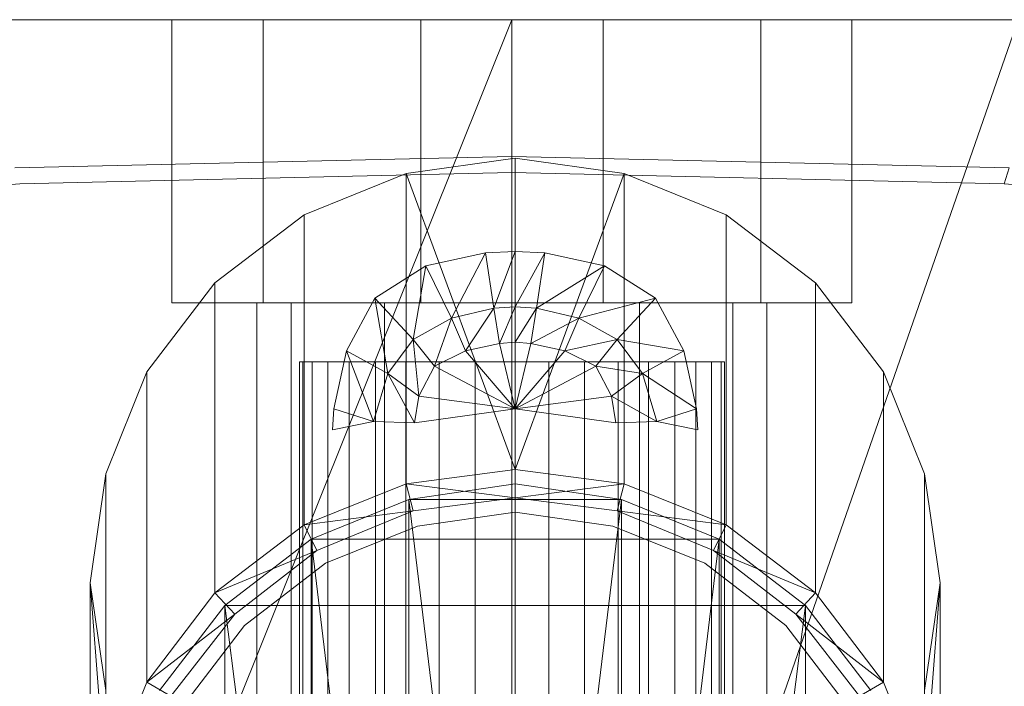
# Model space of a CAD drawing. Header units: metres. Extents: x 391.1 to 427.5, y 12.7 to 28.4.
# Tile 234 of 245: x 413.2444 to 413.3139, y 24.0736 to 24.1207. Entities that reach past the tile are written whole.
import ezdxf

# ---------------------------------------------------------------- set-up
doc = ezdxf.new("R2010")
doc.units = ezdxf.units.M
doc.layers.add('02_MOBILIARIO', color=7, linetype='Continuous', lineweight=18)
doc.layers.add('A-DETL-____-MBND', color=7, linetype='Continuous', lineweight=18)

# ---------------------------------------------------------------- blocks, each defined once
blk = doc.blocks.new('Family - Rentamans PS-1-153427-01_ELEC _PS1')
at = {"layer": 'A-DETL-____-MBND', "color": 253, "true_color": 0xaaaaaa}
for p, q in [((0.361455, 0.265), (0.004061, 0.265)), ((0.182758, 0.265), (0.141568, 0.162272)), ((0.182758, 0.265), (0.147019, 0.265)), ((0.165189, 0.265), (0.158758, 0.265)), ((0.158758, 0.265), (0.158758, 0.245)), ((0.158758, 0.265), (0.158758, 0.245)), ((0.158758, 0.265), (0.165189, 0.265)), ((0.176327, 0.265), (0.165189, 0.265)), ((0.165189, 0.265), (0.165189, 0.245)), ((0.165189, 0.265), (0.165189, 0.245)), ((0.165189, 0.265), (0.176327, 0.265)), ((0.189189, 0.265), (0.176327, 0.265)), ((0.176327, 0.265), (0.176327, 0.245)), ((0.176327, 0.265), (0.176327, 0.245)), ((0.176327, 0.265), (0.189189, 0.265)), ((0.218497, 0.265), (0.182758, 0.265)), ((0.218497, 0.265), (0.182758, 0.162272)), ((0.182758, 0.162272), (0.182758, 0.265)), ((0.200327, 0.265), (0.189189, 0.265)), ((0.189189, 0.265), (0.189189, 0.245)), ((0.189189, 0.265), (0.189189, 0.245)), ((0.189189, 0.265), (0.200327, 0.265)), ((0.200327, 0.245), (0.200327, 0.265)), ((0.200327, 0.265), (0.200327, 0.245)), ((0.200327, 0.265), (0.206758, 0.265)), ((0.206758, 0.265), (0.200327, 0.265)), ((0.206758, 0.265), (0.206758, 0.245)), ((0.206758, 0.265), (0.206758, 0.245)), ((0.14766, 0.254536), (0.182758, 0.255347)), ((0.182986, 0.255229), (0.175287, 0.254128)), ((0.182758, 0.255347), (0.217856, 0.254536)), ((0.182758, 0.25421), (0.182758, 0.255347)), ((0.182986, 0.255229), (0.182986, 0.233229)), ((0.190686, 0.254128), (0.182986, 0.255229)), ((0.217509, 0.253407), (0.217856, 0.254536)), ((0.148007, 0.253407), (0.182758, 0.25421)), ((0.175287, 0.254128), (0.168087, 0.251229)), ((0.175287, 0.254128), (0.182986, 0.233229)), ((0.175287, 0.254128), (0.175287, 0.232229)), ((0.182758, 0.25421), (0.217509, 0.253407)), ((0.190686, 0.254128), (0.182986, 0.233229)), ((0.197886, 0.251229), (0.190686, 0.254128)), ((0.190686, 0.254128), (0.190686, 0.232229)), ((0.109521, 0.250627), (0.148007, 0.253407)), ((0.217509, 0.253407), (0.255995, 0.250628)), ((0.168087, 0.251229), (0.161787, 0.246428)), ((0.168087, 0.251229), (0.168087, 0.229328)), ((0.204186, 0.246428), (0.197886, 0.251229)), ((0.197886, 0.251229), (0.197886, 0.229328)), ((0.176686, 0.247628), (0.180886, 0.248528)), ((0.176686, 0.247628), (0.180886, 0.248528)), ((0.178486, 0.243928), (0.180886, 0.248528)), ((0.180886, 0.248528), (0.182986, 0.248628)), ((0.180886, 0.248528), (0.182986, 0.248628)), ((0.181486, 0.244628), (0.180886, 0.248528)), ((0.181486, 0.244628), (0.182986, 0.248628)), ((0.182986, 0.244729), (0.182986, 0.248628)), ((0.182986, 0.248628), (0.185087, 0.248528)), ((0.182986, 0.248628), (0.185087, 0.248528)), ((0.182986, 0.244729), (0.185087, 0.248528)), ((0.185087, 0.248528), (0.184486, 0.244628)), ((0.185087, 0.248528), (0.189287, 0.247628)), ((0.185087, 0.248528), (0.189287, 0.247628)), ((0.173087, 0.245328), (0.176686, 0.247628)), ((0.173087, 0.245328), (0.176686, 0.247628)), ((0.175787, 0.242428), (0.176686, 0.247628)), ((0.178486, 0.243928), (0.176686, 0.247628)), ((0.184486, 0.244628), (0.189287, 0.247628)), ((0.189287, 0.247628), (0.187486, 0.243928)), ((0.189287, 0.247628), (0.192886, 0.245328)), ((0.189287, 0.247628), (0.192886, 0.245328)), ((0.161787, 0.246428), (0.156986, 0.240128)), ((0.161787, 0.246428), (0.161787, 0.224528)), ((0.208986, 0.240128), (0.204186, 0.246428)), ((0.204186, 0.246428), (0.204186, 0.224528)), ((0.165189, 0.245), (0.158758, 0.245)), ((0.158758, 0.245), (0.165189, 0.245)), ((0.16717, 0.245), (0.164758, 0.245)), ((0.164758, 0.245), (0.16717, 0.245)), ((0.164758, 0.150299), (0.164758, 0.245)), ((0.176327, 0.245), (0.165189, 0.245)), ((0.165189, 0.245), (0.176327, 0.245)), ((0.173758, 0.245), (0.16717, 0.245)), ((0.16717, 0.245), (0.173758, 0.245)), ((0.16717, 0.159299), (0.16717, 0.245)), ((0.16717, 0.159299), (0.16717, 0.245)), ((0.171087, 0.241628), (0.173087, 0.245328)), ((0.171087, 0.241628), (0.173087, 0.245328)), ((0.175787, 0.242428), (0.173087, 0.245328)), ((0.173986, 0.240028), (0.173087, 0.245328)), ((0.182758, 0.245), (0.173758, 0.245)), ((0.173758, 0.245), (0.182758, 0.245)), ((0.173758, 0.165887), (0.173758, 0.245)), ((0.173758, 0.165887), (0.173758, 0.245)), ((0.189189, 0.245), (0.176327, 0.245)), ((0.176327, 0.245), (0.189189, 0.245)), ((0.181486, 0.244628), (0.182986, 0.244729)), ((0.181886, 0.242128), (0.182986, 0.244729)), ((0.191758, 0.245), (0.182758, 0.245)), ((0.182758, 0.245), (0.191758, 0.245)), ((0.182758, 0.168299), (0.182758, 0.245)), ((0.182758, 0.168299), (0.182758, 0.245)), ((0.182986, 0.242229), (0.182986, 0.244729)), ((0.182986, 0.244729), (0.184486, 0.244628)), ((0.192886, 0.245328), (0.187486, 0.243928)), ((0.200327, 0.245), (0.189189, 0.245)), ((0.189189, 0.245), (0.200327, 0.245)), ((0.192886, 0.245328), (0.190186, 0.242428)), ((0.191758, 0.245), (0.198347, 0.245)), ((0.198347, 0.245), (0.191758, 0.245)), ((0.191758, 0.165887), (0.191758, 0.245)), ((0.191758, 0.165887), (0.191758, 0.245)), ((0.192886, 0.245328), (0.194886, 0.241628)), ((0.192886, 0.245328), (0.194886, 0.241628)), ((0.198347, 0.245), (0.200758, 0.245)), ((0.200758, 0.245), (0.198347, 0.245)), ((0.198347, 0.245), (0.198347, 0.159299)), ((0.198347, 0.159299), (0.198347, 0.245)), ((0.200327, 0.245), (0.206758, 0.245)), ((0.206758, 0.245), (0.200327, 0.245)), ((0.200758, 0.150299), (0.200758, 0.245)), ((0.178486, 0.243928), (0.181486, 0.244628)), ((0.179486, 0.241628), (0.181486, 0.244628)), ((0.181886, 0.242128), (0.181486, 0.244628)), ((0.182986, 0.242229), (0.184486, 0.244628)), ((0.184486, 0.244628), (0.184087, 0.242128)), ((0.184486, 0.244628), (0.187486, 0.243928)), ((0.175787, 0.242428), (0.178486, 0.243928)), ((0.177287, 0.240528), (0.178486, 0.243928)), ((0.179486, 0.241628), (0.178486, 0.243928)), ((0.187486, 0.243928), (0.184087, 0.242128)), ((0.187486, 0.243928), (0.186486, 0.241628)), ((0.187486, 0.243928), (0.190186, 0.242428)), ((0.173986, 0.240028), (0.175787, 0.242428)), ((0.177287, 0.240528), (0.175787, 0.242428)), ((0.176186, 0.238428), (0.175787, 0.242428)), ((0.179486, 0.241628), (0.181886, 0.242128)), ((0.181886, 0.242128), (0.182986, 0.242229)), ((0.182986, 0.237528), (0.181886, 0.242128)), ((0.182986, 0.237528), (0.182986, 0.242229)), ((0.182986, 0.242229), (0.184087, 0.242128)), ((0.184087, 0.242128), (0.182986, 0.237528)), ((0.184087, 0.242128), (0.186486, 0.241628)), ((0.190186, 0.242428), (0.186486, 0.241628)), ((0.190186, 0.242428), (0.188686, 0.240528)), ((0.190186, 0.242428), (0.191986, 0.240028)), ((0.194886, 0.241628), (0.190186, 0.242428)), ((0.170186, 0.237528), (0.171087, 0.241628)), ((0.170186, 0.237528), (0.171087, 0.241628)), ((0.173986, 0.240028), (0.171087, 0.241628)), ((0.172986, 0.236628), (0.171087, 0.241628)), ((0.177287, 0.240528), (0.179486, 0.241628)), ((0.182986, 0.237528), (0.179486, 0.241628)), ((0.186486, 0.241628), (0.182986, 0.237528)), ((0.186486, 0.241628), (0.188686, 0.240528)), ((0.194886, 0.241628), (0.191986, 0.240028)), ((0.194886, 0.241628), (0.195787, 0.237528)), ((0.194886, 0.241628), (0.195787, 0.237528)), ((0.167758, 0.240838), (0.167758, 0.191066)), ((0.167986, 0.240838), (0.167758, 0.240838)), ((0.167758, 0.240838), (0.167986, 0.240838)), ((0.167986, 0.240838), (0.167986, 0.191025)), ((0.168663, 0.240838), (0.167986, 0.240838)), ((0.167986, 0.240838), (0.167986, 0.191124)), ((0.167986, 0.240838), (0.168663, 0.240838)), ((0.169768, 0.240838), (0.168663, 0.240838)), ((0.168663, 0.240838), (0.168663, 0.191002)), ((0.168663, 0.240838), (0.168663, 0.191198)), ((0.168663, 0.240838), (0.169768, 0.240838)), ((0.169768, 0.19099), (0.169768, 0.240838)), ((0.169768, 0.240838), (0.169768, 0.191285)), ((0.169768, 0.240838), (0.171267, 0.240838)), ((0.171267, 0.240838), (0.169768, 0.240838)), ((0.171267, 0.240838), (0.171267, 0.191383)), ((0.171267, 0.240838), (0.173116, 0.240838)), ((0.171267, 0.240838), (0.171267, 0.190974)), ((0.173116, 0.240838), (0.171267, 0.240838)), ((0.173116, 0.240838), (0.173116, 0.191488)), ((0.173116, 0.240838), (0.175258, 0.240838)), ((0.173116, 0.240838), (0.173116, 0.190982)), ((0.175258, 0.240838), (0.173116, 0.240838)), ((0.175258, 0.240838), (0.175258, 0.191599)), ((0.175258, 0.240838), (0.177628, 0.240838)), ((0.175258, 0.240838), (0.175258, 0.191012)), ((0.177628, 0.240838), (0.175258, 0.240838)), ((0.176186, 0.238428), (0.177287, 0.240528)), ((0.182986, 0.237528), (0.177287, 0.240528)), ((0.177628, 0.240838), (0.177628, 0.19171)), ((0.177628, 0.240838), (0.180153, 0.240838)), ((0.177628, 0.240838), (0.177628, 0.191064)), ((0.180153, 0.240838), (0.177628, 0.240838)), ((0.180153, 0.240838), (0.180153, 0.191819)), ((0.180153, 0.240838), (0.182758, 0.240838)), ((0.180153, 0.240838), (0.180153, 0.191137)), ((0.182758, 0.240838), (0.180153, 0.240838)), ((0.182758, 0.240838), (0.182758, 0.191922)), ((0.182758, 0.240838), (0.185363, 0.240838)), ((0.182758, 0.191229), (0.182758, 0.240838)), ((0.185363, 0.240838), (0.182758, 0.240838)), ((0.188686, 0.240528), (0.182986, 0.237528)), ((0.185363, 0.240838), (0.185363, 0.191819)), ((0.185363, 0.240838), (0.187888, 0.240838)), ((0.185363, 0.191137), (0.185363, 0.240838)), ((0.185363, 0.240838), (0.187888, 0.240838)), ((0.187888, 0.240838), (0.187888, 0.19171)), ((0.187888, 0.240838), (0.190258, 0.240838)), ((0.187888, 0.240838), (0.190258, 0.240838)), ((0.187888, 0.240838), (0.187888, 0.191064)), ((0.188686, 0.240528), (0.189787, 0.238428)), ((0.191986, 0.240028), (0.188686, 0.240528)), ((0.190258, 0.240838), (0.190258, 0.191599)), ((0.190258, 0.240838), (0.1924, 0.240838)), ((0.190258, 0.240838), (0.1924, 0.240838)), ((0.190258, 0.240838), (0.190258, 0.191012)), ((0.1924, 0.240838), (0.1924, 0.191488)), ((0.1924, 0.240838), (0.194249, 0.240838)), ((0.1924, 0.240838), (0.194249, 0.240838)), ((0.1924, 0.240838), (0.1924, 0.190982)), ((0.194249, 0.240838), (0.194249, 0.191383)), ((0.194249, 0.240838), (0.195748, 0.240838)), ((0.194249, 0.240838), (0.195748, 0.240838)), ((0.194249, 0.240838), (0.194249, 0.190974)), ((0.196854, 0.240838), (0.195748, 0.240838)), ((0.195748, 0.240838), (0.195748, 0.19099)), ((0.195748, 0.240838), (0.195748, 0.191285)), ((0.195748, 0.240838), (0.196854, 0.240838)), ((0.196854, 0.240838), (0.196854, 0.191002)), ((0.19753, 0.240838), (0.196854, 0.240838)), ((0.196854, 0.240838), (0.196854, 0.191198)), ((0.196854, 0.240838), (0.19753, 0.240838)), ((0.19753, 0.191025), (0.19753, 0.240838)), ((0.19753, 0.240838), (0.19753, 0.191124)), ((0.19753, 0.240838), (0.197758, 0.240838)), ((0.197758, 0.240838), (0.19753, 0.240838)), ((0.197758, 0.240838), (0.197758, 0.191066)), ((0.156986, 0.240128), (0.154087, 0.232928)), ((0.156986, 0.218229), (0.156986, 0.240128)), ((0.172986, 0.236628), (0.173986, 0.240028)), ((0.176186, 0.238428), (0.173986, 0.240028)), ((0.175886, 0.236528), (0.173986, 0.240028)), ((0.191986, 0.240028), (0.189787, 0.238428)), ((0.191986, 0.240028), (0.192986, 0.236628)), ((0.195787, 0.237528), (0.191986, 0.240028)), ((0.211886, 0.232928), (0.208986, 0.240128)), ((0.208986, 0.240128), (0.208986, 0.218229)), ((0.175886, 0.236528), (0.176186, 0.238428)), ((0.182986, 0.237528), (0.176186, 0.238428)), ((0.189787, 0.238428), (0.182986, 0.237528)), ((0.189787, 0.238428), (0.190087, 0.236528)), ((0.192986, 0.236628), (0.189787, 0.238428)), ((0.170087, 0.236028), (0.170186, 0.237528)), ((0.170087, 0.236028), (0.170186, 0.237528)), ((0.172986, 0.236628), (0.170186, 0.237528)), ((0.182986, 0.237528), (0.175886, 0.236528)), ((0.190087, 0.236528), (0.182986, 0.237528)), ((0.195787, 0.237528), (0.192986, 0.236628)), ((0.195787, 0.237528), (0.195886, 0.236028)), ((0.195787, 0.237528), (0.195886, 0.236028)), ((0.172986, 0.236628), (0.170087, 0.236028)), ((0.175886, 0.236528), (0.172986, 0.236628)), ((0.192986, 0.236628), (0.190087, 0.236528)), ((0.195886, 0.236028), (0.192986, 0.236628)), ((0.154087, 0.232928), (0.152986, 0.225229)), ((0.154087, 0.211028), (0.154087, 0.232928)), ((0.182986, 0.233229), (0.175287, 0.232229)), ((0.182986, 0.233229), (0.190686, 0.232229)), ((0.182986, 0.233229), (0.182986, 0.231229)), ((0.211886, 0.232928), (0.211886, 0.211028)), ((0.212986, 0.225229), (0.211886, 0.232928)), ((0.168087, 0.229328), (0.175287, 0.232229)), ((0.175287, 0.232229), (0.182986, 0.231229)), ((0.175287, 0.232229), (0.175787, 0.230328)), ((0.182986, 0.232229), (0.175486, 0.231128)), ((0.182986, 0.232229), (0.175486, 0.231128)), ((0.182986, 0.232229), (0.175486, 0.231128)), ((0.190486, 0.231128), (0.182986, 0.232229)), ((0.190486, 0.231128), (0.182986, 0.232229)), ((0.190686, 0.232229), (0.182986, 0.231229)), ((0.182986, 0.232229), (0.182986, 0.169229)), ((0.190486, 0.231128), (0.182986, 0.232229)), ((0.190686, 0.232229), (0.190186, 0.230328)), ((0.190686, 0.232229), (0.197886, 0.229328)), ((0.175486, 0.231128), (0.168587, 0.228328)), ((0.175486, 0.231128), (0.168587, 0.228328)), ((0.175486, 0.231128), (0.168587, 0.228328)), ((0.190486, 0.231128), (0.175486, 0.231128)), ((0.175486, 0.231128), (0.182986, 0.169229)), ((0.175486, 0.231128), (0.175486, 0.171229)), ((0.175787, 0.230328), (0.182986, 0.231229)), ((0.175787, 0.230328), (0.182986, 0.231229)), ((0.182986, 0.231229), (0.190186, 0.230328)), ((0.182986, 0.231229), (0.190186, 0.230328)), ((0.190486, 0.231128), (0.182986, 0.169229)), ((0.197386, 0.228328), (0.190486, 0.231128)), ((0.197386, 0.228328), (0.190486, 0.231128)), ((0.190486, 0.231128), (0.190486, 0.171229)), ((0.197386, 0.228328), (0.190486, 0.231128)), ((0.168087, 0.229328), (0.175787, 0.230328)), ((0.168986, 0.227528), (0.175787, 0.230328)), ((0.168986, 0.227528), (0.175787, 0.230328)), ((0.176087, 0.229229), (0.182986, 0.230229)), ((0.182986, 0.230229), (0.176087, 0.229229)), ((0.189886, 0.229229), (0.182986, 0.230229)), ((0.182986, 0.230229), (0.189886, 0.229229)), ((0.197886, 0.229328), (0.190186, 0.230328)), ((0.190186, 0.230328), (0.196986, 0.227528)), ((0.190186, 0.230328), (0.196986, 0.227528)), ((0.161787, 0.224528), (0.168087, 0.229328)), ((0.168087, 0.229328), (0.168986, 0.227528)), ((0.169587, 0.226628), (0.176087, 0.229229)), ((0.176087, 0.229229), (0.169587, 0.226628)), ((0.196386, 0.226628), (0.189886, 0.229229)), ((0.189886, 0.229229), (0.196386, 0.226628)), ((0.197886, 0.229328), (0.196986, 0.227528)), ((0.197886, 0.229328), (0.204186, 0.224528)), ((0.168587, 0.228328), (0.162486, 0.223628)), ((0.168587, 0.228328), (0.162486, 0.223628)), ((0.168587, 0.228328), (0.162486, 0.223628)), ((0.197386, 0.228328), (0.168587, 0.228328)), ((0.168587, 0.228328), (0.175486, 0.171229)), ((0.168587, 0.228328), (0.168587, 0.175229)), ((0.197386, 0.228328), (0.190486, 0.171229)), ((0.203486, 0.223628), (0.197386, 0.228328)), ((0.203486, 0.223628), (0.197386, 0.228328)), ((0.197386, 0.228328), (0.197386, 0.175229)), ((0.203486, 0.223628), (0.197386, 0.228328)), ((0.161787, 0.224528), (0.168986, 0.227528)), ((0.163186, 0.223028), (0.168986, 0.227528)), ((0.163186, 0.223028), (0.168986, 0.227528)), ((0.204186, 0.224528), (0.196986, 0.227528)), ((0.196986, 0.227528), (0.202787, 0.223028)), ((0.196986, 0.227528), (0.202787, 0.223028)), ((0.163886, 0.222229), (0.169587, 0.226628)), ((0.169587, 0.226628), (0.163886, 0.222229)), ((0.202087, 0.222229), (0.196386, 0.226628)), ((0.196386, 0.226628), (0.202087, 0.222229)), ((0.152986, 0.225229), (0.154087, 0.217628)), ((0.152986, 0.203229), (0.152986, 0.225229)), ((0.154087, 0.211028), (0.152986, 0.225229)), ((0.211886, 0.217628), (0.212986, 0.225229)), ((0.212986, 0.225229), (0.211886, 0.211028)), ((0.212986, 0.225229), (0.212986, 0.203229)), ((0.156986, 0.218229), (0.161787, 0.224528)), ((0.163186, 0.223028), (0.161787, 0.224528)), ((0.204186, 0.224528), (0.202787, 0.223028)), ((0.204186, 0.224528), (0.208986, 0.218229)), ((0.162486, 0.223628), (0.157886, 0.217628)), ((0.162486, 0.223628), (0.157886, 0.217628)), ((0.162486, 0.223628), (0.157886, 0.217628)), ((0.203486, 0.223628), (0.162486, 0.223628)), ((0.162486, 0.223628), (0.168587, 0.175229)), ((0.162486, 0.223628), (0.162486, 0.182729)), ((0.203486, 0.223628), (0.197386, 0.175229)), ((0.208087, 0.217628), (0.203486, 0.223628)), ((0.208087, 0.217628), (0.203486, 0.223628)), ((0.203486, 0.223628), (0.203486, 0.182729)), ((0.208087, 0.217628), (0.203486, 0.223628)), ((0.163186, 0.223028), (0.156986, 0.218229)), ((0.158686, 0.217229), (0.163186, 0.223028)), ((0.158686, 0.217229), (0.163186, 0.223028)), ((0.208986, 0.218229), (0.202787, 0.223028)), ((0.202787, 0.223028), (0.207287, 0.217229)), ((0.202787, 0.223028), (0.207287, 0.217229)), ((0.159587, 0.216628), (0.163886, 0.222229)), ((0.163886, 0.222229), (0.159587, 0.216628)), ((0.206386, 0.216628), (0.202087, 0.222229)), ((0.202087, 0.222229), (0.206386, 0.216628)), ((0.154087, 0.211028), (0.156986, 0.218229)), ((0.158686, 0.217229), (0.156986, 0.218229)), ((0.208986, 0.218229), (0.207287, 0.217229)), ((0.208986, 0.218229), (0.211886, 0.211028))]:
    blk.add_line(p, q, dxfattribs=at)
blk = doc.blocks.new('LONDR55-XX_ZZ-ARQ-CAA-M3D-Londres55_ifc-1-01_ELEC _PS1')
at = {"layer": '02_MOBILIARIO', "color": 253, "lineweight": 18, "true_color": 0xaaaaaa}
blk.add_blockref('Family - Rentamans PS-1-153427-01_ELEC _PS1', (413.096419, 23.855661), dxfattribs=at)

msp = doc.modelspace()

# ---------------------------------------------------------------- block references
at = {"lineweight": 5}
msp.add_blockref('LONDR55-XX_ZZ-ARQ-CAA-M3D-Londres55_ifc-1-01_ELEC _PS1', (0, 0), dxfattribs=at)

doc.saveas('drawing.dxf')
